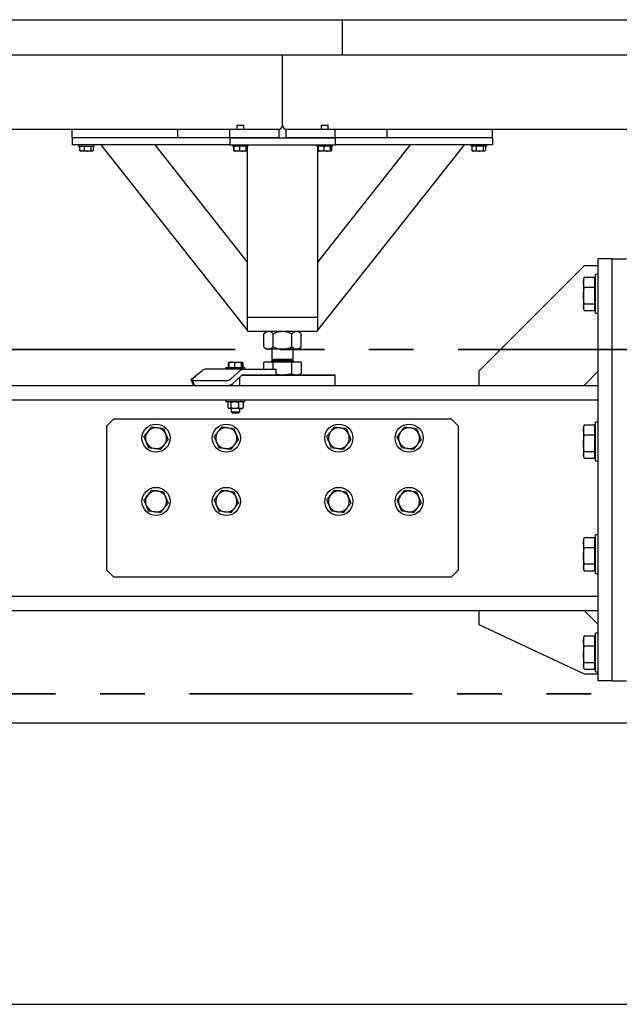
# Model space of a CAD drawing. Header units: millimetres. Extents: x 0 to 841, y 0 to 594.
# Tile 19 of 111: x 75 to 92, y 510 to 538. Entities that reach past the tile are written whole.
import ezdxf

# ---------------------------------------------------------------- set-up
doc = ezdxf.new("R2010")
doc.units = ezdxf.units.MM
doc.linetypes.add('PHANTOM', pattern=[12.7, 6.35, -1.27, 1.27, -1.27, 1.27, -1.27])
doc.layers.add('TRAIT-FORT', color=4, linetype='Continuous', lineweight=25)

msp = doc.modelspace()

# ---------------------------------------------------------------- linework, layer by layer
at = {"color": 7, "linetype": 'PHANTOM', "lineweight": 35}
for p, q in [((271.132, 528.69), (14.841, 528.69)), ((276.184, 518.903), (11.121, 518.903))]:
    msp.add_line(p, q, dxfattribs=at)
at = {"layer": 'TRAIT-FORT', "color": 4, "linetype": 'Continuous', "lineweight": 25}
for p, q in [((71.686, 538.071), (83.686, 538.071)), ((83.686, 538.071), (95.686, 538.071)), ((83.686, 537.071), (83.686, 538.071)), ((71.686, 537.071), (83.686, 537.071)), ((81.981, 535.071), (81.981, 537.071)), ((83.686, 537.071), (95.686, 537.071)), ((76.001, 534.951), (70.561, 534.951)), ((76.001, 534.711), (76.001, 534.951)), ((79.001, 534.951), (76.001, 534.951)), ((80.481, 534.951), (79.001, 534.951)), ((79.001, 534.711), (79.001, 534.951)), ((80.481, 534.711), (80.481, 534.951)), ((81.881, 534.951), (80.481, 534.951)), ((80.695, 535.071), (80.681, 535.057)), ((80.681, 535.057), (80.681, 534.951)), ((80.881, 535.057), (80.681, 535.057)), ((80.695, 535.071), (80.867, 535.071)), ((80.881, 535.057), (80.867, 535.071)), ((80.881, 534.951), (80.881, 535.057)), ((81.881, 534.951), (81.881, 534.711)), ((82.081, 534.951), (82.081, 534.711)), ((83.481, 534.951), (82.081, 534.951)), ((83.095, 535.071), (83.081, 535.057)), ((83.081, 535.057), (83.081, 534.951)), ((83.281, 535.057), (83.081, 535.057)), ((83.095, 535.071), (83.267, 535.071)), ((83.281, 535.057), (83.267, 535.071)), ((83.281, 534.951), (83.281, 535.057)), ((84.961, 534.951), (83.481, 534.951)), ((83.481, 534.711), (83.481, 534.951)), ((84.961, 534.711), (84.961, 534.951)), ((87.961, 534.951), (84.961, 534.951)), ((96.441, 534.951), (87.961, 534.951)), ((87.961, 534.711), (87.961, 534.951)), ((76.001, 534.711), (76.001, 534.511)), ((80.481, 534.711), (76.001, 534.711)), ((79.001, 534.711), (76.001, 534.711)), ((80.481, 534.711), (83.481, 534.711)), ((80.481, 534.711), (80.481, 534.511)), ((81.881, 534.711), (80.481, 534.711)), ((83.481, 534.711), (82.081, 534.711)), ((87.961, 534.711), (83.481, 534.711)), ((83.481, 534.711), (83.481, 534.511)), ((87.961, 534.711), (84.961, 534.711)), ((87.961, 534.711), (87.961, 534.511)), ((80.481, 534.511), (76.001, 534.511)), ((76.181, 534.511), (76.181, 534.471)), ((76.181, 534.471), (76.621, 534.471)), ((76.208, 534.471), (76.208, 534.351)), ((76.208, 534.351), (76.221, 534.343)), ((76.221, 534.342), (76.24, 534.331)), ((76.553, 534.331), (76.24, 534.331)), ((76.335, 534.471), (76.335, 534.351)), ((76.528, 534.471), (76.528, 534.351)), ((76.563, 534.331), (76.553, 534.331)), ((76.563, 534.331), (76.582, 534.342)), ((76.594, 534.471), (76.594, 534.351)), ((76.621, 534.471), (76.621, 534.511)), ((76.816, 534.511), (80.981, 529.243)), ((78.346, 534.511), (80.981, 531.178)), ((80.481, 534.511), (83.481, 534.511)), ((80.561, 534.511), (80.561, 534.471)), ((80.578, 534.471), (80.561, 534.471)), ((81.001, 534.471), (80.578, 534.471)), ((80.586, 534.471), (80.586, 534.351)), ((80.596, 534.344), (80.61, 534.336)), ((80.6, 534.471), (80.6, 534.351)), ((80.61, 534.336), (80.62, 534.331)), ((80.943, 534.331), (80.62, 534.331)), ((80.757, 534.471), (80.757, 534.351)), ((80.938, 534.471), (80.938, 534.351)), ((80.943, 534.331), (80.952, 534.336)), ((80.953, 534.336), (80.966, 534.344)), ((80.976, 534.351), (80.957, 534.344)), ((80.962, 534.471), (80.962, 534.351)), ((80.976, 534.351), (80.966, 534.345)), ((80.976, 534.471), (80.976, 534.351)), ((80.981, 534.471), (80.981, 529.611)), ((81.001, 534.471), (81.001, 534.511)), ((82.961, 534.511), (82.961, 534.471)), ((82.978, 534.471), (82.961, 534.471)), ((83.401, 534.471), (82.978, 534.471)), ((87.146, 534.511), (82.981, 529.243)), ((85.616, 534.511), (82.981, 531.178)), ((82.981, 534.471), (82.981, 529.611)), ((82.986, 534.471), (82.986, 534.351)), ((82.996, 534.344), (83.01, 534.336)), ((83, 534.471), (83, 534.351)), ((83.01, 534.336), (83.02, 534.331)), ((83.343, 534.331), (83.02, 534.331)), ((83.157, 534.471), (83.157, 534.351)), ((83.338, 534.471), (83.338, 534.351)), ((83.343, 534.331), (83.352, 534.336)), ((83.352, 534.336), (83.366, 534.344)), ((83.376, 534.351), (83.357, 534.344)), ((83.362, 534.471), (83.362, 534.351)), ((83.376, 534.351), (83.366, 534.345)), ((83.376, 534.471), (83.376, 534.351)), ((83.401, 534.471), (83.401, 534.511)), ((87.961, 534.511), (83.481, 534.511)), ((87.341, 534.511), (87.341, 534.471)), ((87.344, 534.471), (87.341, 534.471)), ((87.781, 534.471), (87.344, 534.471)), ((87.368, 534.471), (87.368, 534.351)), ((87.381, 534.342), (87.4, 534.331)), ((87.723, 534.331), (87.4, 534.331)), ((87.496, 534.471), (87.496, 534.351)), ((87.689, 534.471), (87.689, 534.351)), ((87.723, 534.331), (87.741, 534.342)), ((87.754, 534.471), (87.754, 534.351)), ((87.781, 534.471), (87.781, 534.511)), ((91.364, 531.271), (90.964, 531.271)), ((90.964, 519.271), (90.964, 531.271)), ((91.364, 519.271), (91.364, 531.271)), ((91.364, 531.271), (91.764, 531.271)), ((90.564, 531.071), (87.564, 528.071)), ((90.964, 531.071), (90.564, 531.071)), ((90.557, 530.714), (90.544, 530.681)), ((90.544, 530.681), (90.544, 530.596)), ((90.567, 530.74), (90.558, 530.714)), ((90.868, 530.74), (90.567, 530.74)), ((90.868, 530.452), (90.868, 530.74)), ((90.884, 530.651), (90.868, 530.651)), ((90.964, 530.821), (90.884, 530.821)), ((90.884, 529.721), (90.884, 530.821)), ((90.544, 530.596), (90.544, 530.217)), ((90.868, 530.452), (90.567, 530.452)), ((90.868, 529.983), (90.868, 530.452)), ((90.544, 530.217), (90.544, 529.892)), ((90.544, 529.892), (90.544, 529.861)), ((90.544, 529.861), (90.557, 529.827)), ((90.868, 529.983), (90.567, 529.983)), ((90.567, 529.801), (90.868, 529.801)), ((90.868, 529.801), (90.868, 529.983)), ((90.868, 529.891), (90.884, 529.891)), ((80.981, 529.611), (80.981, 529.211)), ((80.981, 529.611), (82.981, 529.611)), ((81.101, 529.611), (82.861, 529.611)), ((82.981, 529.611), (82.981, 529.211)), ((90.884, 529.721), (90.964, 529.721)), ((80.981, 529.211), (82.981, 529.211)), ((81.521, 529.211), (81.45, 529.139)), ((82.512, 529.139), (82.441, 529.211)), ((81.45, 528.77), (81.45, 529.139)), ((81.715, 528.77), (81.715, 529.139)), ((82.247, 528.77), (82.247, 529.139)), ((82.512, 528.77), (82.512, 529.139)), ((81.45, 528.77), (81.521, 528.699)), ((81.583, 528.699), (81.521, 528.699)), ((81.981, 528.699), (81.583, 528.699)), ((81.681, 528.699), (81.681, 528.415)), ((82.379, 528.699), (81.981, 528.699)), ((82.281, 528.415), (82.281, 528.699)), ((82.441, 528.699), (82.379, 528.699)), ((82.441, 528.699), (82.512, 528.77)), ((81.719, 528.415), (81.681, 528.377)), ((81.681, 528.415), (82.241, 528.415)), ((81.681, 528.377), (81.681, 528.365)), ((81.681, 528.377), (82.281, 528.377)), ((82.241, 528.415), (82.281, 528.415)), ((82.281, 528.377), (82.243, 528.415)), ((82.281, 528.365), (82.281, 528.377)), ((79.403, 527.859), (79.683, 528.088)), ((79.685, 528.088), (79.433, 527.859)), ((80.867, 528.131), (79.786, 528.131)), ((80.374, 528.181), (80.374, 528.131)), ((80.374, 528.181), (80.914, 528.181)), ((80.437, 528.315), (80.437, 528.181)), ((80.463, 528.33), (80.446, 528.32)), ((80.452, 528.315), (80.452, 528.181)), ((80.464, 528.331), (80.463, 528.33)), ((80.464, 528.331), (80.534, 528.331)), ((80.514, 527.859), (80.765, 528.088)), ((80.534, 528.331), (80.712, 528.331)), ((80.616, 528.315), (80.616, 528.181)), ((80.712, 528.331), (80.823, 528.331)), ((80.808, 528.315), (80.808, 528.181)), ((80.823, 528.331), (80.824, 528.331)), ((80.826, 528.33), (80.824, 528.331)), ((80.843, 528.32), (80.83, 528.328)), ((80.851, 528.315), (80.831, 528.323)), ((80.837, 528.315), (80.837, 528.181)), ((80.842, 528.319), (80.851, 528.315)), ((80.851, 528.315), (80.851, 528.181)), ((80.867, 528.131), (81.757, 528.131)), ((80.914, 528.131), (80.914, 528.181)), ((80.914, 528.181), (80.914, 528.181)), ((81.45, 528.131), (81.45, 528.329)), ((81.715, 528.329), (81.45, 528.329)), ((81.554, 528.343), (81.54, 528.329)), ((81.554, 528.345), (81.554, 528.343)), ((81.554, 528.345), (82.351, 528.345)), ((81.554, 528.343), (82.351, 528.343)), ((81.715, 528.131), (81.715, 528.329)), ((82.247, 528.329), (81.715, 528.329)), ((81.757, 528.131), (81.802, 528.131)), ((81.802, 527.971), (81.802, 528.131)), ((82.247, 528.012), (82.247, 528.329)), ((82.512, 528.329), (82.247, 528.329)), ((82.351, 528.345), (82.408, 528.345)), ((82.351, 528.343), (82.408, 528.343)), ((82.408, 528.343), (82.408, 528.345)), ((82.422, 528.329), (82.408, 528.343)), ((82.512, 528.329), (82.512, 528.012)), ((79.381, 527.821), (79.438, 527.683)), ((79.416, 527.825), (79.467, 527.686)), ((79.455, 527.809), (80.382, 527.809)), ((80.565, 527.721), (80.816, 527.949)), ((80.764, 527.671), (80.764, 527.902)), ((83.481, 527.951), (80.818, 527.951)), ((80.867, 527.971), (81.676, 527.971)), ((81.676, 527.971), (83.461, 527.971)), ((82.441, 527.971), (82.512, 528.012)), ((83.481, 527.951), (83.461, 527.971)), ((83.481, 527.671), (83.481, 527.951)), ((87.564, 528.071), (87.564, 527.671)), ((90.564, 527.671), (90.964, 528.071)), ((58.964, 527.671), (90.964, 527.671)), ((80.481, 527.678), (80.481, 527.671)), ((80.524, 527.694), (80.524, 527.671)), ((58.964, 527.261), (90.964, 527.261)), ((80.374, 527.261), (80.374, 527.211)), ((80.914, 527.211), (80.914, 527.261)), ((80.374, 527.211), (80.914, 527.211)), ((80.427, 527.181), (80.427, 527.04)), ((80.454, 527.211), (80.439, 527.195)), ((80.439, 527.026), (80.454, 527.011)), ((80.468, 527.011), (80.454, 527.011)), ((80.618, 527.011), (80.468, 527.011)), ((80.51, 527.181), (80.51, 527.04)), ((80.524, 527.011), (80.524, 526.916)), ((80.794, 527.011), (80.618, 527.011)), ((80.727, 527.181), (80.727, 527.04)), ((80.764, 526.916), (80.764, 527.011)), ((80.794, 527.011), (80.834, 527.011)), ((80.85, 527.195), (80.834, 527.211)), ((80.834, 527.011), (80.85, 527.026)), ((80.862, 527.181), (80.849, 527.195)), ((80.849, 527.027), (80.862, 527.04)), ((80.862, 527.181), (80.862, 527.04)), ((80.914, 527.211), (80.914, 527.211)), ((77.184, 526.721), (76.984, 526.521)), ((77.184, 526.721), (86.784, 526.721)), ((80.524, 526.916), (80.559, 526.881)), ((80.524, 526.916), (80.764, 526.916)), ((80.729, 526.881), (80.559, 526.881)), ((80.729, 526.881), (80.764, 526.916)), ((86.984, 526.521), (86.784, 526.721)), ((76.984, 522.421), (76.984, 526.521)), ((86.984, 526.521), (86.984, 522.421)), ((90.557, 526.514), (90.544, 526.481)), ((90.544, 526.481), (90.544, 526.396)), ((90.567, 526.54), (90.558, 526.514)), ((90.868, 526.54), (90.567, 526.54)), ((90.868, 526.252), (90.868, 526.54)), ((90.884, 526.451), (90.868, 526.451)), ((90.964, 526.621), (90.884, 526.621)), ((90.884, 525.521), (90.884, 526.621)), ((90.544, 526.396), (90.544, 526.017)), ((90.868, 526.252), (90.567, 526.252)), ((90.868, 525.783), (90.868, 526.252)), ((90.544, 526.017), (90.544, 525.692)), ((90.544, 525.692), (90.544, 525.661)), ((90.544, 525.661), (90.557, 525.627)), ((90.868, 525.783), (90.567, 525.783)), ((90.567, 525.601), (90.868, 525.601)), ((90.868, 525.601), (90.868, 525.783)), ((90.868, 525.691), (90.884, 525.691)), ((90.884, 525.521), (90.964, 525.521)), ((90.567, 523.34), (90.558, 523.314)), ((90.868, 523.34), (90.567, 523.34)), ((90.868, 523.052), (90.868, 523.34)), ((90.964, 523.421), (90.884, 523.421)), ((90.884, 522.321), (90.884, 523.421)), ((90.557, 523.314), (90.544, 523.281)), ((90.544, 523.281), (90.544, 523.196)), ((90.544, 523.196), (90.544, 522.817)), ((90.868, 523.052), (90.567, 523.052)), ((90.884, 523.251), (90.868, 523.251)), ((90.868, 522.583), (90.868, 523.052)), ((90.544, 522.817), (90.544, 522.492)), ((90.544, 522.492), (90.544, 522.461)), ((90.868, 522.583), (90.567, 522.583)), ((90.868, 522.401), (90.868, 522.583)), ((90.868, 522.491), (90.884, 522.491)), ((76.984, 522.421), (77.184, 522.221)), ((86.784, 522.221), (77.184, 522.221)), ((86.784, 522.221), (86.984, 522.421)), ((90.544, 522.461), (90.557, 522.427)), ((90.567, 522.401), (90.868, 522.401)), ((90.884, 522.321), (90.964, 522.321)), ((58.964, 521.681), (90.964, 521.681)), ((58.964, 521.271), (90.964, 521.271)), ((87.564, 521.271), (87.564, 520.871)), ((90.964, 520.871), (90.564, 521.271)), ((87.564, 520.871), (90.564, 519.471)), ((90.567, 520.54), (90.558, 520.514)), ((90.868, 520.54), (90.567, 520.54)), ((90.868, 520.252), (90.868, 520.54)), ((90.964, 520.621), (90.884, 520.621)), ((90.884, 519.521), (90.884, 520.621)), ((90.557, 520.514), (90.544, 520.481)), ((90.544, 520.481), (90.544, 520.396)), ((90.544, 520.396), (90.544, 520.017)), ((90.868, 520.252), (90.567, 520.252)), ((90.884, 520.451), (90.868, 520.451)), ((90.868, 519.783), (90.868, 520.252)), ((90.544, 520.017), (90.544, 519.692)), ((90.544, 519.692), (90.544, 519.661)), ((90.868, 519.783), (90.567, 519.783)), ((90.868, 519.601), (90.868, 519.783)), ((90.868, 519.691), (90.884, 519.691)), ((90.544, 519.661), (90.557, 519.627)), ((90.564, 519.471), (90.964, 519.471)), ((90.567, 519.601), (90.868, 519.601)), ((90.884, 519.521), (90.964, 519.521)), ((91.364, 519.271), (90.964, 519.271)), ((91.364, 519.271), (91.764, 519.271)), ((17.275, 518.071), (268.275, 518.071)), ((29.984, 510.071), (137.984, 510.071))]:
    msp.add_line(p, q, dxfattribs=at)
at = {"layer": 'TRAIT-FORT', "color": 4, "linetype": 'Continuous', "lineweight": 25, "flags": 128}
for points in [[(79.7, 528.101), (79.696, 528.098), (79.683, 528.088)], [(79.381, 527.821), (79.38, 527.824), (79.381, 527.831), (79.385, 527.84), (79.392, 527.849), (79.403, 527.859)], [(79.433, 527.859), (79.424, 527.849), (79.418, 527.84), (79.415, 527.831), (79.417, 527.824), (79.421, 527.818), (79.43, 527.813), (79.441, 527.81), (79.455, 527.809)], [(79.469, 527.671), (79.456, 527.672), (79.447, 527.674), (79.44, 527.679), (79.437, 527.685), (79.437, 527.693), (79.441, 527.701), (79.449, 527.711), (79.456, 527.717)], [(79.467, 527.686), (79.467, 527.685), (79.472, 527.679), (79.481, 527.674), (79.492, 527.672), (79.506, 527.671)]]:
    msp.add_lwpolyline(points, dxfattribs=at)
at = {"layer": 'TRAIT-FORT', "color": 4, "linetype": 'Continuous', "lineweight": 25}
for centre in [(78.384, 526.171), (80.384, 526.171), (83.584, 526.171), (85.584, 526.171), (78.384, 524.371), (80.384, 524.371), (83.584, 524.371), (85.584, 524.371)]:
    msp.add_circle(centre, 0.4, dxfattribs=at)
for centre, radius, start, end in [((81.861, 535.071), 0.12, 270, 0), ((82.101, 535.071), 0.12, 180, 270), ((81.661, 528.365), 0.02, 270, 0), ((82.301, 528.365), 0.02, 180, 270), ((79.79, 527.979), 0.151, 91.5069, 134.2404), ((80.871, 527.978), 0.152, 91.5822, 134.1035), ((80.374, 528.031), 0.222, 272.1182, 309.2905), ((80.869, 527.894), 0.0765, 91.6193, 134.0005), ((80.424, 527.892), 0.222, 272.0883, 309.3204), ((78.384, 526.171), 0.3, 82.5227, 142.5227), ((78.384, 526.171), 0.3, 22.5227, 82.5227), ((80.384, 526.171), 0.3, 82.5227, 142.5227), ((80.384, 526.171), 0.3, 22.5227, 82.5227), ((83.584, 526.171), 0.3, 82.5227, 142.5227), ((83.584, 526.171), 0.3, 22.5227, 82.5227), ((85.584, 526.171), 0.3, 82.5227, 142.5227), ((85.584, 526.171), 0.3, 22.5227, 82.5227), ((78.384, 526.171), 0.3, 142.5227, 202.5227), ((78.384, 526.171), 0.3, 322.5227, 22.5227), ((80.384, 526.171), 0.3, 142.5227, 202.5227), ((80.384, 526.171), 0.3, 322.5227, 22.5227), ((83.584, 526.171), 0.3, 142.5227, 202.5227), ((83.584, 526.171), 0.3, 322.5227, 22.5227), ((85.584, 526.171), 0.3, 142.5227, 202.5227), ((85.584, 526.171), 0.3, 322.5227, 22.5227), ((78.384, 526.171), 0.3, 202.5227, 262.5227), ((78.384, 526.171), 0.3, 262.5227, 322.5227), ((80.384, 526.171), 0.3, 202.5227, 262.5227), ((80.384, 526.171), 0.3, 262.5227, 322.5227), ((83.584, 526.171), 0.3, 202.5227, 262.5227), ((83.584, 526.171), 0.3, 262.5227, 322.5227), ((85.584, 526.171), 0.3, 202.5227, 262.5227), ((85.584, 526.171), 0.3, 262.5227, 322.5227), ((78.384, 524.371), 0.3, 142.5227, 202.5227), ((78.384, 524.371), 0.3, 82.5227, 142.5227), ((78.384, 524.371), 0.3, 22.5227, 82.5227), ((78.384, 524.371), 0.3, 322.5227, 22.5227), ((80.384, 524.371), 0.3, 142.5227, 202.5227), ((80.384, 524.371), 0.3, 82.5227, 142.5227), ((80.384, 524.371), 0.3, 22.5227, 82.5227), ((80.384, 524.371), 0.3, 322.5227, 22.5227), ((83.584, 524.371), 0.3, 142.5227, 202.5227), ((83.584, 524.371), 0.3, 82.5227, 142.5227), ((83.584, 524.371), 0.3, 22.5227, 82.5227), ((83.584, 524.371), 0.3, 322.5227, 22.5227), ((85.584, 524.371), 0.3, 142.5227, 202.5227), ((85.584, 524.371), 0.3, 82.5227, 142.5227), ((85.584, 524.371), 0.3, 22.5227, 82.5227), ((85.584, 524.371), 0.3, 322.5227, 22.5227), ((78.384, 524.371), 0.3, 202.5227, 262.5227), ((78.384, 524.371), 0.3, 262.5227, 322.5227), ((80.384, 524.371), 0.3, 202.5227, 262.5227), ((80.384, 524.371), 0.3, 262.5227, 322.5227), ((83.584, 524.371), 0.3, 202.5227, 262.5227), ((83.584, 524.371), 0.3, 262.5227, 322.5227), ((85.584, 524.371), 0.3, 202.5227, 262.5227), ((85.584, 524.371), 0.3, 262.5227, 322.5227)]:
    msp.add_arc(centre, radius, start, end, dxfattribs=at)
for points, knots in [([(76.335, 534.351), (76.324, 534.346), (76.302, 534.337), (76.269, 534.334), (76.237, 534.339), (76.218, 534.347), (76.208, 534.351)], [0, 0, 0, 0, 0.26503, 0.535529, 0.764703, 1, 1, 1, 1]), ([(76.335, 534.351), (76.352, 534.346), (76.386, 534.337), (76.436, 534.334), (76.484, 534.339), (76.514, 534.347), (76.528, 534.351)], [0, 0, 0, 0, 0.26521, 0.535425, 0.765592, 1, 1, 1, 1]), ([(76.528, 534.351), (76.537, 534.345), (76.551, 534.335), (76.571, 534.336), (76.584, 534.343), (76.592, 534.349), (76.594, 534.351)], [0, 0, 0, 0, 0.385432, 0.637247, 0.895842, 1, 1, 1, 1]), ([(80.586, 534.351), (80.593, 534.346), (80.601, 534.34), (80.61, 534.338), (80.612, 534.338)], [0, 0, 0, 0, 0.7951066, 1, 1, 1, 1]), ([(80.61, 534.337), (80.61, 534.337), (80.607, 534.337), (80.604, 534.343), (80.601, 534.349), (80.6, 534.351)], [0, 0, 0, 0, 0.082348, 0.737031, 1, 1, 1, 1]), ([(80.757, 534.351), (80.743, 534.346), (80.716, 534.337), (80.675, 534.334), (80.636, 534.339), (80.612, 534.347), (80.6, 534.351)], [0, 0, 0, 0, 0.264522, 0.534846, 0.765235, 1, 1, 1, 1]), ([(80.757, 534.351), (80.772, 534.346), (80.804, 534.337), (80.851, 534.334), (80.896, 534.339), (80.924, 534.347), (80.938, 534.351)], [0, 0, 0, 0, 0.265196, 0.53494, 0.765971, 1, 1, 1, 1]), ([(80.962, 534.351), (80.959, 534.345), (80.954, 534.335), (80.946, 534.336), (80.941, 534.342), (80.938, 534.349), (80.938, 534.351)], [0, 0, 0, 0, 0.38543, 0.637308, 0.89757, 1, 1, 1, 1]), ([(82.986, 534.351), (82.993, 534.346), (83.001, 534.34), (83.01, 534.338), (83.012, 534.338)], [0, 0, 0, 0, 0.7951066, 1, 1, 1, 1]), ([(83.01, 534.337), (83.009, 534.337), (83.007, 534.337), (83.004, 534.343), (83.001, 534.349), (83, 534.351)], [0, 0, 0, 0, 0.082117, 0.736964, 1, 1, 1, 1]), ([(83.157, 534.351), (83.143, 534.346), (83.116, 534.337), (83.075, 534.334), (83.036, 534.339), (83.012, 534.347), (83, 534.351)], [0, 0, 0, 0, 0.265121, 0.535449, 0.765232, 1, 1, 1, 1]), ([(83.157, 534.351), (83.172, 534.346), (83.204, 534.337), (83.251, 534.334), (83.296, 534.339), (83.324, 534.347), (83.338, 534.351)], [0, 0, 0, 0, 0.264507, 0.534955, 0.765285, 1, 1, 1, 1]), ([(83.362, 534.351), (83.359, 534.345), (83.354, 534.335), (83.346, 534.336), (83.341, 534.342), (83.338, 534.349), (83.338, 534.351)], [0, 0, 0, 0, 0.38543, 0.637402, 0.897571, 1, 1, 1, 1]), ([(87.381, 534.342), (87.379, 534.343), (87.374, 534.345), (87.37, 534.349), (87.368, 534.351)], [0, 0, 0, 0, 0.482329, 1, 1, 1, 1]), ([(87.496, 534.351), (87.484, 534.346), (87.462, 534.337), (87.429, 534.334), (87.397, 534.339), (87.378, 534.347), (87.368, 534.351)], [0, 0, 0, 0, 0.2655126, 0.5360122, 0.7651857, 1, 1, 1, 1]), ([(87.496, 534.351), (87.512, 534.346), (87.546, 534.337), (87.596, 534.334), (87.644, 534.339), (87.674, 534.347), (87.689, 534.351)], [0, 0, 0, 0, 0.264476, 0.534691, 0.764857, 1, 1, 1, 1]), ([(87.754, 534.351), (87.746, 534.345), (87.732, 534.335), (87.712, 534.336), (87.698, 534.343), (87.691, 534.349), (87.689, 534.351)], [0, 0, 0, 0, 0.3852748, 0.6371507, 0.8960617, 1, 1, 1, 1]), ([(90.544, 530.596), (90.546, 530.62), (90.548, 530.668), (90.561, 530.716), (90.567, 530.74)], [0, 0, 0, 0, 0.497806, 1, 1, 1, 1]), ([(90.567, 530.452), (90.561, 530.476), (90.548, 530.523), (90.546, 530.572), (90.544, 530.596)], [0, 0, 0, 0, 0.498115, 1, 1, 1, 1]), ([(90.544, 530.217), (90.546, 530.256), (90.548, 530.335), (90.561, 530.413), (90.567, 530.452)], [0, 0, 0, 0, 0.497881, 1, 1, 1, 1]), ([(90.567, 529.983), (90.561, 530.021), (90.548, 530.099), (90.546, 530.178), (90.544, 530.217)], [0, 0, 0, 0, 0.498049, 1, 1, 1, 1]), ([(90.544, 529.892), (90.546, 529.907), (90.548, 529.937), (90.561, 529.967), (90.567, 529.983)], [0, 0, 0, 0, 0.497795, 1, 1, 1, 1]), ([(90.567, 529.801), (90.561, 529.816), (90.548, 529.846), (90.546, 529.877), (90.544, 529.892)], [0, 0, 0, 0, 0.498597, 1, 1, 1, 1]), ([(81.45, 529.139), (81.468, 529.156), (81.496, 529.182), (81.535, 529.202), (81.561, 529.21), (81.577, 529.21), (81.583, 529.211)], [0, 0, 0, 0, 0.431594, 0.655949, 0.879418, 1, 1, 1, 1]), ([(81.583, 529.211), (81.594, 529.21), (81.618, 529.208), (81.651, 529.192), (81.684, 529.169), (81.705, 529.149), (81.715, 529.139)], [0, 0, 0, 0, 0.24959, 0.5043837, 0.7506689, 1, 1, 1, 1]), ([(81.715, 529.139), (81.747, 529.154), (81.804, 529.18), (81.893, 529.206), (81.952, 529.209), (81.981, 529.211)], [0, 0, 0, 0, 0.370448, 0.68107, 1, 1, 1, 1]), ([(81.981, 529.211), (81.986, 529.211), (82.023, 529.21), (82.094, 529.2), (82.177, 529.172), (82.227, 529.149), (82.247, 529.139)], [0, 0, 0, 0, 0.05011, 0.402294, 0.767586, 1, 1, 1, 1]), ([(82.247, 529.139), (82.265, 529.156), (82.292, 529.182), (82.332, 529.202), (82.358, 529.21), (82.374, 529.21), (82.379, 529.211)], [0, 0, 0, 0, 0.432755, 0.656201, 0.87941, 1, 1, 1, 1]), ([(82.379, 529.211), (82.391, 529.21), (82.414, 529.208), (82.448, 529.192), (82.481, 529.169), (82.502, 529.149), (82.512, 529.139)], [0, 0, 0, 0, 0.249798, 0.504524, 0.750485, 1, 1, 1, 1]), ([(81.45, 528.77), (81.468, 528.753), (81.496, 528.728), (81.535, 528.707), (81.561, 528.7), (81.577, 528.699), (81.583, 528.699)], [0, 0, 0, 0, 0.431592, 0.655951, 0.879418, 1, 1, 1, 1]), ([(81.583, 528.699), (81.594, 528.7), (81.618, 528.702), (81.651, 528.718), (81.684, 528.74), (81.705, 528.76), (81.715, 528.77)], [0, 0, 0, 0, 0.249589, 0.504386, 0.75067, 1, 1, 1, 1]), ([(81.715, 528.77), (81.747, 528.755), (81.804, 528.729), (81.893, 528.704), (81.952, 528.7), (81.981, 528.699)], [0, 0, 0, 0, 0.370446, 0.681071, 1, 1, 1, 1]), ([(81.981, 528.699), (81.986, 528.699), (82.023, 528.699), (82.094, 528.709), (82.177, 528.737), (82.227, 528.761), (82.247, 528.77)], [0, 0, 0, 0, 0.05011, 0.402294, 0.767586, 1, 1, 1, 1]), ([(82.247, 528.77), (82.265, 528.753), (82.292, 528.728), (82.332, 528.707), (82.358, 528.7), (82.374, 528.699), (82.379, 528.699)], [0, 0, 0, 0, 0.432753, 0.656203, 0.879411, 1, 1, 1, 1]), ([(82.379, 528.699), (82.391, 528.7), (82.414, 528.702), (82.448, 528.717), (82.481, 528.74), (82.502, 528.76), (82.512, 528.77)], [0, 0, 0, 0, 0.249797, 0.504526, 0.750485, 1, 1, 1, 1]), ([(80.437, 528.315), (80.44, 528.316), (80.447, 528.321), (80.454, 528.323), (80.459, 528.324)], [0, 0, 0, 0, 0.393532, 1, 1, 1, 1]), ([(80.534, 528.331), (80.532, 528.331), (80.517, 528.33), (80.49, 528.327), (80.464, 528.319), (80.452, 528.315)], [0, 0, 0, 0, 0.069452, 0.5312, 1, 1, 1, 1]), ([(80.452, 528.315), (80.453, 528.316), (80.456, 528.324), (80.46, 528.326), (80.463, 528.327)], [0, 0, 0, 0, 0.25408, 1, 1, 1, 1]), ([(80.616, 528.315), (80.602, 528.319), (80.576, 528.328), (80.548, 528.33), (80.534, 528.331)], [0, 0, 0, 0, 0.495552, 1, 1, 1, 1]), ([(80.616, 528.315), (80.631, 528.319), (80.663, 528.328), (80.696, 528.33), (80.712, 528.331)], [0, 0, 0, 0, 0.495584, 1, 1, 1, 1]), ([(80.712, 528.331), (80.714, 528.331), (80.732, 528.33), (80.764, 528.327), (80.794, 528.319), (80.808, 528.315)], [0, 0, 0, 0, 0.070151, 0.530638, 1, 1, 1, 1]), ([(80.808, 528.315), (80.809, 528.316), (80.814, 528.326), (80.819, 528.328), (80.823, 528.331)], [0, 0, 0, 0, 0.1963218, 1, 1, 1, 1]), ([(80.823, 528.331), (80.824, 528.33), (80.829, 528.33), (80.833, 528.321), (80.837, 528.315)], [0, 0, 0, 0, 0.2196758, 1, 1, 1, 1]), ([(81.802, 527.992), (81.817, 527.988), (81.875, 527.974), (81.936, 527.972), (81.981, 527.971)], [0, 0, 0, 0, 0.246393, 1, 1, 1, 1]), ([(81.981, 527.971), (82.026, 527.973), (82.116, 527.977), (82.203, 528), (82.247, 528.012)], [0, 0, 0, 0, 0.494508, 1, 1, 1, 1]), ([(82.247, 528.012), (82.268, 528), (82.312, 527.977), (82.357, 527.973), (82.379, 527.971)], [0, 0, 0, 0, 0.495964, 1, 1, 1, 1]), ([(82.379, 527.971), (82.402, 527.973), (82.447, 527.977), (82.49, 528), (82.512, 528.012)], [0, 0, 0, 0, 0.4943776, 1, 1, 1, 1]), ([(80.427, 527.181), (80.433, 527.188), (80.444, 527.202), (80.459, 527.21), (80.467, 527.211), (80.468, 527.211)], [0, 0, 0, 0, 0.432829, 0.879114, 1, 1, 1, 1]), ([(80.468, 527.011), (80.461, 527.012), (80.447, 527.016), (80.434, 527.032), (80.427, 527.04)], [0, 0, 0, 0, 0.503857, 1, 1, 1, 1]), ([(80.468, 527.211), (80.476, 527.209), (80.49, 527.206), (80.503, 527.189), (80.51, 527.181)], [0, 0, 0, 0, 0.50361, 1, 1, 1, 1]), ([(80.51, 527.04), (80.504, 527.033), (80.492, 527.019), (80.478, 527.011), (80.47, 527.011), (80.468, 527.011)], [0, 0, 0, 0, 0.4330388, 0.8790566, 1, 1, 1, 1]), ([(80.51, 527.181), (80.518, 527.185), (80.538, 527.195), (80.572, 527.206), (80.601, 527.21), (80.616, 527.211), (80.618, 527.211)], [0, 0, 0, 0, 0.236559, 0.589097, 0.951364, 1, 1, 1, 1]), ([(80.618, 527.011), (80.616, 527.011), (80.601, 527.011), (80.572, 527.015), (80.538, 527.026), (80.518, 527.036), (80.51, 527.04)], [0, 0, 0, 0, 0.048633, 0.400057, 0.763453, 1, 1, 1, 1]), ([(80.618, 527.211), (80.63, 527.21), (80.654, 527.209), (80.69, 527.198), (80.714, 527.187), (80.727, 527.181)], [0, 0, 0, 0, 0.309521, 0.629902, 1, 1, 1, 1]), ([(80.727, 527.04), (80.714, 527.034), (80.691, 527.023), (80.654, 527.013), (80.63, 527.011), (80.618, 527.011)], [0, 0, 0, 0, 0.370109, 0.681129, 1, 1, 1, 1]), ([(80.794, 527.211), (80.782, 527.209), (80.759, 527.206), (80.737, 527.189), (80.727, 527.181)], [0, 0, 0, 0, 0.503965, 1, 1, 1, 1]), ([(80.727, 527.04), (80.736, 527.033), (80.755, 527.019), (80.778, 527.011), (80.791, 527.011), (80.794, 527.011)], [0, 0, 0, 0, 0.432277, 0.880283, 1, 1, 1, 1]), ([(80.862, 527.181), (80.852, 527.188), (80.834, 527.202), (80.81, 527.21), (80.797, 527.211), (80.794, 527.211)], [0, 0, 0, 0, 0.4321583, 0.8792474, 1, 1, 1, 1]), ([(80.794, 527.011), (80.806, 527.012), (80.83, 527.016), (80.851, 527.032), (80.862, 527.04)], [0, 0, 0, 0, 0.504212, 1, 1, 1, 1]), ([(78.146, 526.353), (78.164, 526.376), (78.2, 526.423), (78.234, 526.468), (78.252, 526.491)], [0, 0, 0, 0, 0.494421, 1, 1, 1, 1]), ([(78.252, 526.491), (78.28, 526.487), (78.336, 526.48), (78.394, 526.472), (78.423, 526.468)], [0, 0, 0, 0, 0.4951165, 1, 1, 1, 1]), ([(78.423, 526.468), (78.452, 526.464), (78.51, 526.457), (78.567, 526.449), (78.595, 526.446)], [0, 0, 0, 0, 0.494696, 1, 1, 1, 1]), ([(78.595, 526.446), (78.606, 526.42), (78.628, 526.367), (78.65, 526.313), (78.661, 526.286)], [0, 0, 0, 0, 0.495378, 1, 1, 1, 1]), ([(80.146, 526.353), (80.164, 526.376), (80.2, 526.423), (80.234, 526.468), (80.252, 526.491)], [0, 0, 0, 0, 0.494942, 1, 1, 1, 1]), ([(80.252, 526.491), (80.28, 526.487), (80.336, 526.48), (80.394, 526.472), (80.423, 526.468)], [0, 0, 0, 0, 0.4951165, 1, 1, 1, 1]), ([(80.423, 526.468), (80.452, 526.464), (80.51, 526.457), (80.567, 526.449), (80.595, 526.446)], [0, 0, 0, 0, 0.494696, 1, 1, 1, 1]), ([(80.595, 526.446), (80.606, 526.42), (80.628, 526.367), (80.65, 526.313), (80.662, 526.286)], [0, 0, 0, 0, 0.4952145, 1, 1, 1, 1]), ([(83.346, 526.353), (83.364, 526.376), (83.4, 526.423), (83.434, 526.468), (83.452, 526.491)], [0, 0, 0, 0, 0.494676, 1, 1, 1, 1]), ([(83.452, 526.491), (83.48, 526.487), (83.536, 526.48), (83.594, 526.472), (83.623, 526.468)], [0, 0, 0, 0, 0.49554, 1, 1, 1, 1]), ([(83.623, 526.468), (83.652, 526.464), (83.71, 526.457), (83.767, 526.449), (83.795, 526.446)], [0, 0, 0, 0, 0.495112, 1, 1, 1, 1]), ([(83.795, 526.446), (83.806, 526.42), (83.828, 526.367), (83.85, 526.313), (83.861, 526.286)], [0, 0, 0, 0, 0.4952145, 1, 1, 1, 1]), ([(85.346, 526.353), (85.364, 526.376), (85.4, 526.423), (85.434, 526.468), (85.452, 526.491)], [0, 0, 0, 0, 0.494421, 1, 1, 1, 1]), ([(85.452, 526.491), (85.48, 526.487), (85.536, 526.48), (85.594, 526.472), (85.623, 526.468)], [0, 0, 0, 0, 0.4951165, 1, 1, 1, 1]), ([(85.623, 526.468), (85.652, 526.464), (85.71, 526.457), (85.767, 526.449), (85.795, 526.446)], [0, 0, 0, 0, 0.494696, 1, 1, 1, 1]), ([(85.795, 526.446), (85.806, 526.42), (85.828, 526.367), (85.85, 526.313), (85.861, 526.286)], [0, 0, 0, 0, 0.495378, 1, 1, 1, 1]), ([(90.544, 526.396), (90.546, 526.42), (90.548, 526.468), (90.561, 526.516), (90.567, 526.54)], [0, 0, 0, 0, 0.497806, 1, 1, 1, 1]), ([(78.041, 526.216), (78.058, 526.238), (78.093, 526.283), (78.128, 526.33), (78.146, 526.353)], [0, 0, 0, 0, 0.4955, 1, 1, 1, 1]), ([(78.107, 526.056), (78.096, 526.083), (78.074, 526.137), (78.052, 526.189), (78.041, 526.216)], [0, 0, 0, 0, 0.494514, 1, 1, 1, 1]), ([(78.728, 526.126), (78.711, 526.103), (78.676, 526.058), (78.641, 526.012), (78.623, 525.988)], [0, 0, 0, 0, 0.49524, 1, 1, 1, 1]), ([(78.661, 526.286), (78.673, 526.259), (78.695, 526.205), (78.717, 526.152), (78.728, 526.126)], [0, 0, 0, 0, 0.494842, 1, 1, 1, 1]), ([(80.041, 526.216), (80.058, 526.238), (80.093, 526.283), (80.128, 526.33), (80.146, 526.353)], [0, 0, 0, 0, 0.49524, 1, 1, 1, 1]), ([(80.107, 526.056), (80.096, 526.083), (80.074, 526.137), (80.052, 526.189), (80.041, 526.216)], [0, 0, 0, 0, 0.494674, 1, 1, 1, 1]), ([(80.728, 526.126), (80.711, 526.103), (80.676, 526.058), (80.641, 526.012), (80.623, 525.988)], [0, 0, 0, 0, 0.49524, 1, 1, 1, 1]), ([(80.662, 526.286), (80.673, 526.259), (80.695, 526.205), (80.717, 526.152), (80.728, 526.126)], [0, 0, 0, 0, 0.494674, 1, 1, 1, 1]), ([(83.241, 526.216), (83.258, 526.238), (83.293, 526.283), (83.328, 526.33), (83.346, 526.353)], [0, 0, 0, 0, 0.494979, 1, 1, 1, 1]), ([(83.307, 526.056), (83.296, 526.083), (83.274, 526.137), (83.252, 526.189), (83.241, 526.216)], [0, 0, 0, 0, 0.494842, 1, 1, 1, 1]), ([(83.928, 526.126), (83.911, 526.103), (83.876, 526.058), (83.84, 526.012), (83.822, 525.988)], [0, 0, 0, 0, 0.494979, 1, 1, 1, 1]), ([(83.861, 526.286), (83.873, 526.259), (83.895, 526.205), (83.917, 526.152), (83.928, 526.126)], [0, 0, 0, 0, 0.494842, 1, 1, 1, 1]), ([(85.241, 526.216), (85.258, 526.238), (85.293, 526.283), (85.328, 526.33), (85.346, 526.353)], [0, 0, 0, 0, 0.4955, 1, 1, 1, 1]), ([(85.307, 526.056), (85.296, 526.083), (85.274, 526.137), (85.252, 526.189), (85.241, 526.216)], [0, 0, 0, 0, 0.494514, 1, 1, 1, 1]), ([(85.928, 526.126), (85.911, 526.103), (85.876, 526.058), (85.84, 526.012), (85.822, 525.988)], [0, 0, 0, 0, 0.494979, 1, 1, 1, 1]), ([(85.861, 526.286), (85.873, 526.259), (85.895, 526.205), (85.917, 526.152), (85.928, 526.126)], [0, 0, 0, 0, 0.494842, 1, 1, 1, 1]), ([(90.567, 526.252), (90.561, 526.276), (90.548, 526.323), (90.546, 526.372), (90.544, 526.396)], [0, 0, 0, 0, 0.498109, 1, 1, 1, 1]), ([(90.544, 526.017), (90.546, 526.056), (90.548, 526.135), (90.561, 526.213), (90.567, 526.252)], [0, 0, 0, 0, 0.4978712, 1, 1, 1, 1]), ([(78.174, 525.896), (78.163, 525.922), (78.141, 525.974), (78.119, 526.028), (78.107, 526.056)], [0, 0, 0, 0, 0.495202, 1, 1, 1, 1]), ([(78.345, 525.873), (78.317, 525.877), (78.258, 525.885), (78.202, 525.892), (78.174, 525.896)], [0, 0, 0, 0, 0.494259, 1, 1, 1, 1]), ([(78.517, 525.851), (78.489, 525.854), (78.433, 525.862), (78.375, 525.869), (78.345, 525.873)], [0, 0, 0, 0, 0.494688, 1, 1, 1, 1]), ([(78.623, 525.988), (78.605, 525.965), (78.569, 525.919), (78.535, 525.873), (78.517, 525.851)], [0, 0, 0, 0, 0.494952, 1, 1, 1, 1]), ([(80.174, 525.896), (80.163, 525.922), (80.141, 525.974), (80.119, 526.028), (80.107, 526.056)], [0, 0, 0, 0, 0.495202, 1, 1, 1, 1]), ([(80.345, 525.873), (80.317, 525.877), (80.258, 525.885), (80.202, 525.892), (80.174, 525.896)], [0, 0, 0, 0, 0.4946928, 1, 1, 1, 1]), ([(80.517, 525.851), (80.489, 525.854), (80.433, 525.862), (80.375, 525.869), (80.345, 525.873)], [0, 0, 0, 0, 0.495113, 1, 1, 1, 1]), ([(80.623, 525.988), (80.605, 525.965), (80.569, 525.919), (80.535, 525.873), (80.517, 525.851)], [0, 0, 0, 0, 0.494952, 1, 1, 1, 1]), ([(83.374, 525.896), (83.363, 525.922), (83.341, 525.974), (83.319, 526.028), (83.307, 526.056)], [0, 0, 0, 0, 0.495202, 1, 1, 1, 1]), ([(83.545, 525.873), (83.517, 525.877), (83.458, 525.885), (83.402, 525.892), (83.374, 525.896)], [0, 0, 0, 0, 0.495108, 1, 1, 1, 1]), ([(83.717, 525.851), (83.689, 525.854), (83.633, 525.862), (83.575, 525.869), (83.545, 525.873)], [0, 0, 0, 0, 0.495537, 1, 1, 1, 1]), ([(83.822, 525.988), (83.805, 525.965), (83.769, 525.919), (83.735, 525.873), (83.717, 525.851)], [0, 0, 0, 0, 0.494686, 1, 1, 1, 1]), ([(85.374, 525.896), (85.363, 525.922), (85.341, 525.974), (85.319, 526.028), (85.307, 526.056)], [0, 0, 0, 0, 0.495202, 1, 1, 1, 1]), ([(85.545, 525.873), (85.517, 525.877), (85.458, 525.885), (85.402, 525.892), (85.374, 525.896)], [0, 0, 0, 0, 0.494259, 1, 1, 1, 1]), ([(85.717, 525.851), (85.689, 525.854), (85.633, 525.862), (85.575, 525.869), (85.545, 525.873)], [0, 0, 0, 0, 0.495537, 1, 1, 1, 1]), ([(85.822, 525.988), (85.805, 525.965), (85.769, 525.919), (85.735, 525.873), (85.717, 525.851)], [0, 0, 0, 0, 0.494686, 1, 1, 1, 1]), ([(90.567, 525.783), (90.561, 525.821), (90.548, 525.899), (90.546, 525.978), (90.544, 526.017)], [0, 0, 0, 0, 0.498068, 1, 1, 1, 1]), ([(90.544, 525.692), (90.546, 525.707), (90.548, 525.737), (90.561, 525.767), (90.567, 525.783)], [0, 0, 0, 0, 0.497795, 1, 1, 1, 1]), ([(90.567, 525.601), (90.561, 525.616), (90.548, 525.646), (90.546, 525.677), (90.544, 525.692)], [0, 0, 0, 0, 0.498605, 1, 1, 1, 1]), ([(78.041, 524.416), (78.058, 524.438), (78.093, 524.483), (78.128, 524.53), (78.146, 524.553)], [0, 0, 0, 0, 0.495479, 1, 1, 1, 1]), ([(78.146, 524.553), (78.164, 524.576), (78.2, 524.623), (78.234, 524.668), (78.252, 524.691)], [0, 0, 0, 0, 0.494431, 1, 1, 1, 1]), ([(78.252, 524.691), (78.28, 524.687), (78.336, 524.68), (78.394, 524.672), (78.423, 524.668)], [0, 0, 0, 0, 0.4951165, 1, 1, 1, 1]), ([(78.423, 524.668), (78.452, 524.664), (78.51, 524.657), (78.567, 524.649), (78.595, 524.646)], [0, 0, 0, 0, 0.4946928, 1, 1, 1, 1]), ([(78.595, 524.646), (78.606, 524.62), (78.628, 524.567), (78.65, 524.513), (78.661, 524.486)], [0, 0, 0, 0, 0.495366, 1, 1, 1, 1]), ([(78.661, 524.486), (78.673, 524.459), (78.695, 524.405), (78.717, 524.352), (78.728, 524.326)], [0, 0, 0, 0, 0.494867, 1, 1, 1, 1]), ([(80.041, 524.416), (80.058, 524.438), (80.093, 524.483), (80.128, 524.53), (80.146, 524.553)], [0, 0, 0, 0, 0.495219, 1, 1, 1, 1]), ([(80.146, 524.553), (80.164, 524.576), (80.2, 524.623), (80.234, 524.668), (80.252, 524.691)], [0, 0, 0, 0, 0.494952, 1, 1, 1, 1]), ([(80.252, 524.691), (80.28, 524.687), (80.336, 524.68), (80.394, 524.672), (80.423, 524.668)], [0, 0, 0, 0, 0.4951165, 1, 1, 1, 1]), ([(80.423, 524.668), (80.452, 524.664), (80.51, 524.657), (80.567, 524.649), (80.595, 524.646)], [0, 0, 0, 0, 0.4946928, 1, 1, 1, 1]), ([(80.595, 524.646), (80.606, 524.62), (80.628, 524.567), (80.65, 524.513), (80.662, 524.486)], [0, 0, 0, 0, 0.495202, 1, 1, 1, 1]), ([(80.662, 524.486), (80.673, 524.459), (80.695, 524.405), (80.717, 524.352), (80.728, 524.326)], [0, 0, 0, 0, 0.494699, 1, 1, 1, 1]), ([(83.241, 524.416), (83.258, 524.438), (83.293, 524.483), (83.328, 524.53), (83.346, 524.553)], [0, 0, 0, 0, 0.494958, 1, 1, 1, 1]), ([(83.346, 524.553), (83.364, 524.576), (83.4, 524.623), (83.434, 524.668), (83.452, 524.691)], [0, 0, 0, 0, 0.494686, 1, 1, 1, 1]), ([(83.452, 524.691), (83.48, 524.687), (83.536, 524.68), (83.594, 524.672), (83.623, 524.668)], [0, 0, 0, 0, 0.49554, 1, 1, 1, 1]), ([(83.623, 524.668), (83.652, 524.664), (83.71, 524.657), (83.767, 524.649), (83.795, 524.646)], [0, 0, 0, 0, 0.495108, 1, 1, 1, 1]), ([(83.795, 524.646), (83.806, 524.62), (83.828, 524.567), (83.85, 524.513), (83.861, 524.486)], [0, 0, 0, 0, 0.495202, 1, 1, 1, 1]), ([(83.861, 524.486), (83.873, 524.459), (83.895, 524.405), (83.917, 524.352), (83.928, 524.326)], [0, 0, 0, 0, 0.494867, 1, 1, 1, 1]), ([(85.241, 524.416), (85.258, 524.438), (85.293, 524.483), (85.328, 524.53), (85.346, 524.553)], [0, 0, 0, 0, 0.495479, 1, 1, 1, 1]), ([(85.346, 524.553), (85.364, 524.576), (85.4, 524.623), (85.434, 524.668), (85.452, 524.691)], [0, 0, 0, 0, 0.494431, 1, 1, 1, 1]), ([(85.452, 524.691), (85.48, 524.687), (85.536, 524.68), (85.594, 524.672), (85.623, 524.668)], [0, 0, 0, 0, 0.4951165, 1, 1, 1, 1]), ([(85.623, 524.668), (85.652, 524.664), (85.71, 524.657), (85.767, 524.649), (85.795, 524.646)], [0, 0, 0, 0, 0.4946928, 1, 1, 1, 1]), ([(85.795, 524.646), (85.806, 524.62), (85.828, 524.567), (85.85, 524.513), (85.861, 524.486)], [0, 0, 0, 0, 0.495366, 1, 1, 1, 1]), ([(85.861, 524.486), (85.873, 524.459), (85.895, 524.405), (85.917, 524.352), (85.928, 524.326)], [0, 0, 0, 0, 0.494867, 1, 1, 1, 1]), ([(78.107, 524.256), (78.096, 524.282), (78.074, 524.337), (78.052, 524.389), (78.041, 524.416)], [0, 0, 0, 0, 0.494526, 1, 1, 1, 1]), ([(78.174, 524.096), (78.163, 524.122), (78.141, 524.174), (78.119, 524.228), (78.107, 524.256)], [0, 0, 0, 0, 0.4952269, 1, 1, 1, 1]), ([(78.623, 524.188), (78.605, 524.165), (78.569, 524.119), (78.535, 524.073), (78.517, 524.051)], [0, 0, 0, 0, 0.494963, 1, 1, 1, 1]), ([(78.728, 524.326), (78.711, 524.303), (78.676, 524.258), (78.641, 524.212), (78.623, 524.188)], [0, 0, 0, 0, 0.49524, 1, 1, 1, 1]), ([(80.107, 524.256), (80.096, 524.282), (80.074, 524.337), (80.052, 524.389), (80.041, 524.416)], [0, 0, 0, 0, 0.494687, 1, 1, 1, 1]), ([(80.174, 524.096), (80.163, 524.122), (80.141, 524.174), (80.119, 524.228), (80.107, 524.256)], [0, 0, 0, 0, 0.4952269, 1, 1, 1, 1]), ([(80.623, 524.188), (80.605, 524.165), (80.569, 524.119), (80.535, 524.073), (80.517, 524.051)], [0, 0, 0, 0, 0.494963, 1, 1, 1, 1]), ([(80.728, 524.326), (80.711, 524.303), (80.676, 524.258), (80.641, 524.212), (80.623, 524.188)], [0, 0, 0, 0, 0.49524, 1, 1, 1, 1]), ([(83.307, 524.256), (83.296, 524.282), (83.274, 524.337), (83.252, 524.389), (83.241, 524.416)], [0, 0, 0, 0, 0.494855, 1, 1, 1, 1]), ([(83.374, 524.096), (83.363, 524.122), (83.341, 524.174), (83.319, 524.228), (83.307, 524.256)], [0, 0, 0, 0, 0.4952269, 1, 1, 1, 1]), ([(83.822, 524.188), (83.805, 524.165), (83.769, 524.118), (83.735, 524.073), (83.717, 524.051)], [0, 0, 0, 0, 0.494697, 1, 1, 1, 1]), ([(83.928, 524.326), (83.911, 524.303), (83.876, 524.258), (83.84, 524.212), (83.822, 524.188)], [0, 0, 0, 0, 0.494979, 1, 1, 1, 1]), ([(85.307, 524.256), (85.296, 524.282), (85.274, 524.337), (85.252, 524.389), (85.241, 524.416)], [0, 0, 0, 0, 0.494526, 1, 1, 1, 1]), ([(85.374, 524.096), (85.363, 524.122), (85.341, 524.174), (85.319, 524.228), (85.307, 524.256)], [0, 0, 0, 0, 0.4952269, 1, 1, 1, 1]), ([(85.822, 524.188), (85.805, 524.165), (85.769, 524.118), (85.735, 524.073), (85.717, 524.051)], [0, 0, 0, 0, 0.494697, 1, 1, 1, 1]), ([(85.928, 524.326), (85.911, 524.303), (85.876, 524.258), (85.84, 524.212), (85.822, 524.188)], [0, 0, 0, 0, 0.494979, 1, 1, 1, 1]), ([(78.345, 524.073), (78.317, 524.077), (78.258, 524.085), (78.202, 524.092), (78.174, 524.096)], [0, 0, 0, 0, 0.494262, 1, 1, 1, 1]), ([(78.517, 524.051), (78.489, 524.054), (78.433, 524.062), (78.375, 524.069), (78.345, 524.073)], [0, 0, 0, 0, 0.494692, 1, 1, 1, 1]), ([(80.345, 524.073), (80.317, 524.077), (80.258, 524.085), (80.202, 524.092), (80.174, 524.096)], [0, 0, 0, 0, 0.494696, 1, 1, 1, 1]), ([(80.517, 524.051), (80.489, 524.054), (80.433, 524.062), (80.375, 524.069), (80.345, 524.073)], [0, 0, 0, 0, 0.4951165, 1, 1, 1, 1]), ([(83.545, 524.073), (83.517, 524.077), (83.458, 524.085), (83.402, 524.092), (83.374, 524.096)], [0, 0, 0, 0, 0.495112, 1, 1, 1, 1]), ([(83.717, 524.051), (83.689, 524.054), (83.633, 524.062), (83.575, 524.069), (83.545, 524.073)], [0, 0, 0, 0, 0.49554, 1, 1, 1, 1]), ([(85.545, 524.073), (85.517, 524.077), (85.458, 524.085), (85.402, 524.092), (85.374, 524.096)], [0, 0, 0, 0, 0.494262, 1, 1, 1, 1]), ([(85.717, 524.051), (85.689, 524.054), (85.633, 524.062), (85.575, 524.069), (85.545, 524.073)], [0, 0, 0, 0, 0.49554, 1, 1, 1, 1]), ([(90.544, 523.196), (90.546, 523.22), (90.548, 523.268), (90.561, 523.316), (90.567, 523.34)], [0, 0, 0, 0, 0.497794, 1, 1, 1, 1]), ([(90.567, 523.052), (90.561, 523.076), (90.548, 523.123), (90.546, 523.172), (90.544, 523.196)], [0, 0, 0, 0, 0.498103, 1, 1, 1, 1]), ([(90.544, 522.817), (90.546, 522.856), (90.548, 522.935), (90.561, 523.013), (90.567, 523.052)], [0, 0, 0, 0, 0.497881, 1, 1, 1, 1]), ([(90.567, 522.583), (90.561, 522.621), (90.548, 522.699), (90.546, 522.778), (90.544, 522.817)], [0, 0, 0, 0, 0.498059, 1, 1, 1, 1]), ([(90.544, 522.492), (90.546, 522.507), (90.548, 522.537), (90.561, 522.567), (90.567, 522.583)], [0, 0, 0, 0, 0.4977992, 1, 1, 1, 1]), ([(90.567, 522.401), (90.561, 522.416), (90.548, 522.446), (90.546, 522.477), (90.544, 522.492)], [0, 0, 0, 0, 0.498601, 1, 1, 1, 1]), ([(90.544, 520.396), (90.546, 520.42), (90.548, 520.468), (90.561, 520.516), (90.567, 520.54)], [0, 0, 0, 0, 0.497806, 1, 1, 1, 1]), ([(90.567, 520.252), (90.561, 520.276), (90.548, 520.323), (90.546, 520.372), (90.544, 520.396)], [0, 0, 0, 0, 0.498115, 1, 1, 1, 1]), ([(90.544, 520.017), (90.546, 520.056), (90.548, 520.135), (90.561, 520.213), (90.567, 520.252)], [0, 0, 0, 0, 0.497881, 1, 1, 1, 1]), ([(90.567, 519.783), (90.561, 519.821), (90.548, 519.899), (90.546, 519.978), (90.544, 520.017)], [0, 0, 0, 0, 0.498049, 1, 1, 1, 1]), ([(90.544, 519.692), (90.546, 519.707), (90.548, 519.737), (90.561, 519.767), (90.567, 519.783)], [0, 0, 0, 0, 0.497795, 1, 1, 1, 1]), ([(90.567, 519.601), (90.561, 519.616), (90.548, 519.646), (90.546, 519.677), (90.544, 519.692)], [0, 0, 0, 0, 0.498597, 1, 1, 1, 1])]:
    msp.add_open_spline(points, degree=3, knots=knots, dxfattribs=at)

doc.saveas('drawing.dxf')
